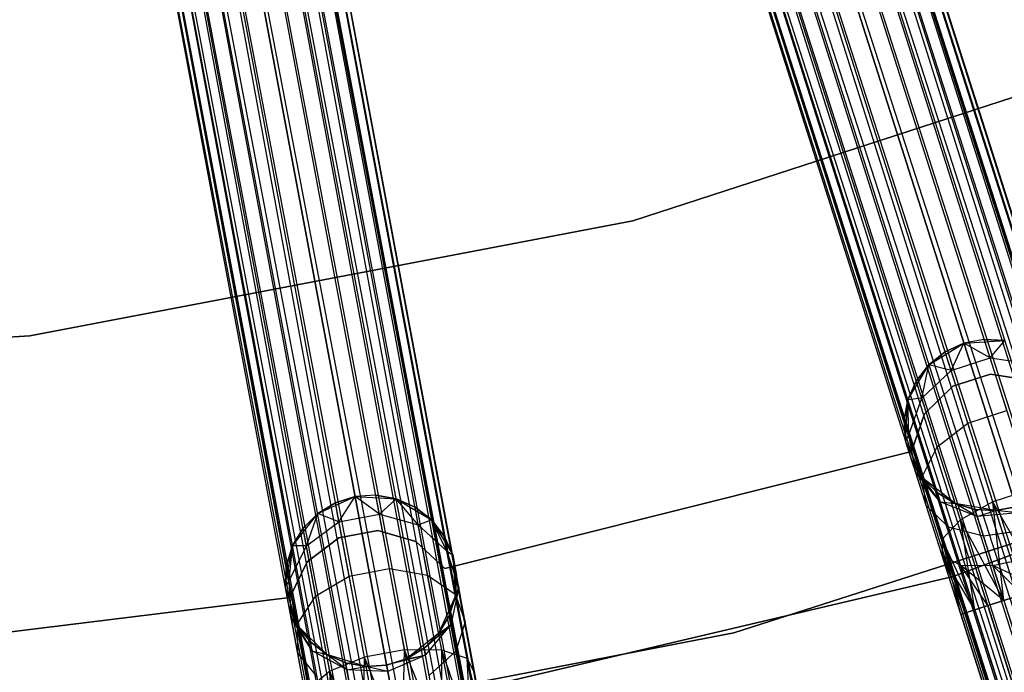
# Model space of a CAD drawing. Extents: x -189 to 189, y -189 to 189.
# Tile 186 of 256: x 7.03 to 18.51, y -60.54 to -52.93. Entities that reach past the tile are written whole.
import ezdxf

# ---------------------------------------------------------------- set-up
doc = ezdxf.new("R2010")
doc.units = 0
doc.header["$LTSCALE"] = 25.4
doc.layers.get('0').update_dxf_attribs({"linetype": 'CONTINUOUS'})

# ---------------------------------------------------------------- blocks, each defined once
blk = doc.blocks.new('NL2500012474_STL')
at = {"color": 0}
for p, q in [((243.04, -160.354, 178.249), (205.225, -40.958, 178.068)), ((243.04, -160.354, 178.249), (205.225, -40.958, 178.068)), ((243.299, -160.272, 177.855), (205.225, -40.958, 178.068)), ((243.299, -160.272, 177.855), (205.225, -40.958, 178.068)), ((205.225, -40.958, 176.932), (243.192, -160.306, 176.932)), ((205.225, -40.958, 176.932), (243.192, -160.306, 176.932)), ((205.225, -40.958, 176.932), (243.354, -160.254, 177.379)), ((205.225, -40.958, 176.932), (243.354, -160.254, 177.379)), ((243.299, -160.272, 177.855), (205.331, -40.924, 177.855)), ((243.299, -160.272, 177.855), (205.331, -40.924, 177.855)), ((205.331, -40.924, 177.145), (243.354, -160.254, 177.379)), ((205.331, -40.924, 177.145), (243.354, -160.254, 177.379)), ((243.354, -160.254, 177.379), (205.386, -40.906, 177.621)), ((243.354, -160.254, 177.379), (205.386, -40.906, 177.379)), ((243.299, -160.272, 177.855), (205.386, -40.906, 177.621)), ((243.299, -160.272, 177.855), (205.386, -40.906, 177.621)), ((243.354, -160.254, 177.379), (205.386, -40.906, 177.621)), ((243.354, -160.254, 177.379), (205.386, -40.906, 177.379)), ((242.636, -160.483, 178.471), (204.883, -41.067, 178.385)), ((242.636, -160.483, 178.471), (204.883, -41.067, 178.385)), ((242.851, -160.415, 176.615), (204.883, -41.067, 176.615)), ((204.883, -41.067, 176.615), (243.192, -160.306, 176.932)), ((204.883, -41.067, 176.615), (243.192, -160.306, 176.932)), ((242.851, -160.415, 176.615), (204.883, -41.067, 176.615)), ((242.636, -160.483, 178.471), (205.072, -41.006, 178.249)), ((242.636, -160.483, 178.471), (205.072, -41.006, 178.249)), ((243.04, -160.354, 178.249), (205.072, -41.006, 178.249)), ((243.04, -160.354, 178.249), (205.072, -41.006, 178.249)), ((205.072, -41.006, 176.751), (243.192, -160.306, 176.932)), ((205.072, -41.006, 176.751), (243.192, -160.306, 176.932)), ((242.636, -160.483, 178.471), (204.668, -41.135, 178.471)), ((242.636, -160.483, 178.471), (204.668, -41.135, 178.471)), ((204.668, -41.135, 176.529), (242.851, -160.415, 176.615)), ((204.668, -41.135, 176.529), (242.851, -160.415, 176.615)), ((241.776, -160.756, 178.249), (204.212, -41.28, 178.471)), ((241.776, -160.756, 178.249), (204.212, -41.28, 178.471)), ((242.18, -160.628, 178.471), (204.212, -41.28, 178.471)), ((242.18, -160.628, 178.471), (204.212, -41.28, 178.471)), ((204.212, -41.28, 176.529), (242.408, -160.555, 176.5)), ((204.212, -41.28, 176.529), (242.408, -160.555, 176.5)), ((242.408, -160.555, 178.5), (204.44, -41.207, 178.5)), ((242.408, -160.555, 178.5), (204.44, -41.207, 178.5)), ((204.44, -41.207, 176.5), (242.408, -160.555, 176.5)), ((204.44, -41.207, 176.5), (242.408, -160.555, 176.5)), ((204.44, -41.207, 176.5), (242.851, -160.415, 176.615)), ((204.44, -41.207, 176.5), (242.851, -160.415, 176.615)), ((241.965, -160.696, 176.615), (203.808, -41.408, 176.751)), ((241.965, -160.696, 176.615), (203.808, -41.408, 176.751)), ((241.517, -160.839, 177.855), (203.808, -41.408, 178.249)), ((241.517, -160.839, 177.855), (203.808, -41.408, 178.249)), ((241.776, -160.756, 178.249), (203.808, -41.408, 178.249)), ((241.776, -160.756, 178.249), (203.808, -41.408, 178.249)), ((241.965, -160.696, 176.615), (203.998, -41.348, 176.615)), ((203.998, -41.348, 176.615), (242.408, -160.555, 176.5)), ((241.965, -160.696, 176.615), (203.998, -41.348, 176.615)), ((241.776, -160.756, 178.249), (203.998, -41.348, 178.385)), ((241.776, -160.756, 178.249), (203.998, -41.348, 178.385)), ((203.998, -41.348, 176.615), (242.408, -160.555, 176.5)), ((241.462, -160.856, 177.379), (203.494, -41.508, 177.379)), ((241.462, -160.856, 177.379), (203.494, -41.508, 177.621)), ((241.623, -160.805, 176.932), (203.494, -41.508, 177.379)), ((241.623, -160.805, 176.932), (203.494, -41.508, 177.379)), ((241.462, -160.856, 177.379), (203.494, -41.508, 177.379)), ((241.462, -160.856, 177.379), (203.494, -41.508, 177.621)), ((241.623, -160.805, 176.932), (203.549, -41.491, 177.145)), ((241.623, -160.805, 176.932), (203.549, -41.491, 177.145)), ((241.462, -160.856, 177.379), (203.549, -41.491, 177.855)), ((241.462, -160.856, 177.379), (203.549, -41.491, 177.855)), ((241.517, -160.839, 177.855), (203.549, -41.491, 177.855)), ((241.517, -160.839, 177.855), (203.549, -41.491, 177.855)), ((241.965, -160.696, 176.615), (203.656, -41.457, 176.932)), ((241.965, -160.696, 176.615), (203.656, -41.457, 176.932)), ((241.623, -160.805, 176.932), (203.656, -41.457, 176.932)), ((241.623, -160.805, 176.932), (203.656, -41.457, 176.932)), ((241.517, -160.839, 177.855), (203.656, -41.457, 178.068)), ((241.517, -160.839, 177.855), (203.656, -41.457, 178.068)), ((223.21, -165.445, 177.855), (200.197, -42.336, 177.855)), ((223.21, -165.445, 177.855), (200.197, -42.336, 177.855)), ((200.197, -42.336, 177.145), (223.267, -165.435, 177.379)), ((200.197, -42.336, 177.145), (223.267, -165.435, 177.379)), ((223.267, -165.435, 177.379), (200.254, -42.325, 177.621)), ((223.267, -165.435, 177.379), (200.254, -42.325, 177.379)), ((223.21, -165.445, 177.855), (200.254, -42.325, 177.621)), ((223.21, -165.445, 177.855), (200.254, -42.325, 177.621)), ((223.267, -165.435, 177.379), (200.254, -42.325, 177.621)), ((223.267, -165.435, 177.379), (200.254, -42.325, 177.379)), ((222.526, -165.573, 178.471), (199.513, -42.464, 178.471)), ((222.526, -165.573, 178.471), (199.513, -42.464, 178.471)), ((199.513, -42.464, 176.529), (222.748, -165.532, 176.615)), ((199.513, -42.464, 176.529), (222.748, -165.532, 176.615)), ((222.526, -165.573, 178.471), (199.735, -42.422, 178.385)), ((222.526, -165.573, 178.471), (199.735, -42.422, 178.385)), ((222.748, -165.532, 176.615), (199.735, -42.422, 176.615)), ((199.735, -42.422, 176.615), (223.1, -165.466, 176.932)), ((199.735, -42.422, 176.615), (223.1, -165.466, 176.932)), ((222.748, -165.532, 176.615), (199.735, -42.422, 176.615)), ((222.526, -165.573, 178.471), (199.93, -42.386, 178.249)), ((222.526, -165.573, 178.471), (199.93, -42.386, 178.249)), ((222.943, -165.495, 178.249), (199.93, -42.386, 178.249)), ((222.943, -165.495, 178.249), (199.93, -42.386, 178.249)), ((199.93, -42.386, 176.751), (223.1, -165.466, 176.932)), ((199.93, -42.386, 176.751), (223.1, -165.466, 176.932)), ((222.943, -165.495, 178.249), (200.087, -42.357, 178.068)), ((222.943, -165.495, 178.249), (200.087, -42.357, 178.068)), ((223.21, -165.445, 177.855), (200.087, -42.357, 178.068)), ((223.21, -165.445, 177.855), (200.087, -42.357, 178.068)), ((200.087, -42.357, 176.932), (223.1, -165.466, 176.932)), ((200.087, -42.357, 176.932), (223.1, -165.466, 176.932)), ((200.087, -42.357, 176.932), (223.267, -165.435, 177.379)), ((200.087, -42.357, 176.932), (223.267, -165.435, 177.379)), ((221.639, -165.739, 178.249), (199.043, -42.552, 178.471)), ((221.639, -165.739, 178.249), (199.043, -42.552, 178.471)), ((222.056, -165.661, 178.471), (199.043, -42.552, 178.471)), ((222.056, -165.661, 178.471), (199.043, -42.552, 178.471)), ((199.043, -42.552, 176.529), (222.291, -165.617, 176.5)), ((199.043, -42.552, 176.529), (222.291, -165.617, 176.5)), ((222.291, -165.617, 178.5), (199.278, -42.508, 178.5)), ((222.291, -165.617, 178.5), (199.278, -42.508, 178.5)), ((199.278, -42.508, 176.5), (222.291, -165.617, 176.5)), ((199.278, -42.508, 176.5), (222.291, -165.617, 176.5)), ((199.278, -42.508, 176.5), (222.748, -165.532, 176.615)), ((199.278, -42.508, 176.5), (222.748, -165.532, 176.615)), ((221.315, -165.799, 177.379), (198.302, -42.69, 177.379)), ((221.315, -165.799, 177.379), (198.302, -42.69, 177.621)), ((221.482, -165.768, 176.932), (198.302, -42.69, 177.379)), ((221.482, -165.768, 176.932), (198.302, -42.69, 177.379)), ((221.315, -165.799, 177.379), (198.302, -42.69, 177.379)), ((221.315, -165.799, 177.379), (198.302, -42.69, 177.621)), ((221.482, -165.768, 176.932), (198.359, -42.68, 177.145)), ((221.482, -165.768, 176.932), (198.359, -42.68, 177.145)), ((221.315, -165.799, 177.379), (198.359, -42.68, 177.855)), ((221.315, -165.799, 177.379), (198.359, -42.68, 177.855)), ((221.372, -165.789, 177.855), (198.359, -42.68, 177.855)), ((221.372, -165.789, 177.855), (198.359, -42.68, 177.855)), ((221.834, -165.702, 176.615), (198.469, -42.659, 176.932)), ((221.834, -165.702, 176.615), (198.469, -42.659, 176.932)), ((221.482, -165.768, 176.932), (198.469, -42.659, 176.932)), ((221.482, -165.768, 176.932), (198.469, -42.659, 176.932)), ((221.372, -165.789, 177.855), (198.469, -42.659, 178.068)), ((221.372, -165.789, 177.855), (198.469, -42.659, 178.068)), ((221.834, -165.702, 176.615), (198.626, -42.63, 176.751)), ((221.834, -165.702, 176.615), (198.626, -42.63, 176.751)), ((221.372, -165.789, 177.855), (198.626, -42.63, 178.249)), ((221.372, -165.789, 177.855), (198.626, -42.63, 178.249)), ((221.639, -165.739, 178.249), (198.626, -42.63, 178.249)), ((221.639, -165.739, 178.249), (198.626, -42.63, 178.249)), ((221.834, -165.702, 176.615), (198.821, -42.593, 176.615)), ((198.821, -42.593, 176.615), (222.291, -165.617, 176.5)), ((221.834, -165.702, 176.615), (198.821, -42.593, 176.615)), ((221.639, -165.739, 178.249), (198.821, -42.593, 178.385)), ((221.639, -165.739, 178.249), (198.821, -42.593, 178.385)), ((198.821, -42.593, 176.615), (222.291, -165.617, 176.5)), ((205.492, -55.215, 20), (212.3, -53.003, 20)), ((212.3, -53.003, 22), (205.492, -55.215, 22)), ((212.3, -53.003, 22), (205.492, -55.215, 22)), ((205.492, -55.215, 20), (212.3, -53.003, 20)), ((198.461, -56.557, 20), (205.492, -55.215, 20)), ((205.492, -55.215, 22), (198.461, -56.557, 22)), ((205.492, -55.215, 22), (198.461, -56.557, 22)), ((198.461, -56.557, 20), (205.492, -55.215, 20)), ((205.492, -55.215, 22), (205.492, -55.215, 20)), ((205.492, -55.215, 22), (205.492, -55.215, 20)), ((191.317, -57.006, 20), (198.461, -56.557, 20)), ((198.461, -56.557, 22), (191.317, -57.006, 22)), ((198.461, -56.557, 22), (191.317, -57.006, 22)), ((191.317, -57.006, 20), (198.461, -56.557, 20)), ((198.461, -56.557, 22), (198.461, -56.557, 20)), ((198.461, -56.557, 22), (198.461, -56.557, 20)), ((208.943, -56.895, 20), (209.351, -56.645, 20)), ((208.943, -56.895, 20), (209.351, -56.645, 20)), ((209.351, -56.645, 25.5), (209.132, -56.745, 25.5)), ((209.132, -56.745, 25.5), (209.351, -56.645, 20)), ((209.351, -56.645, 25.5), (209.132, -56.745, 25.5)), ((209.132, -56.745, 25.5), (209.351, -56.645, 20)), ((209.201, -56.961, 26.637), (209.351, -56.645, 25.5)), ((209.201, -56.961, 26.637), (209.351, -56.645, 25.5)), ((209.588, -56.6, 25.5), (209.351, -56.645, 25.5)), ((209.588, -56.6, 25.5), (209.351, -56.645, 25.5)), ((209.588, -56.6, 25.5), (209.351, -56.645, 20)), ((209.588, -56.6, 25.5), (209.351, -56.645, 20)), ((209.351, -56.645, 20), (209.829, -56.613, 20)), ((209.351, -56.645, 20), (209.829, -56.613, 20)), ((209.657, -56.816, 26.637), (209.351, -56.645, 25.5)), ((209.657, -56.816, 26.637), (209.351, -56.645, 25.5)), ((209.351, -56.645, 25.5), (209.351, -56.645, 20)), ((209.351, -56.645, 25.5), (209.351, -56.645, 20)), ((209.657, -56.816, 26.637), (209.588, -56.6, 25.5)), ((209.657, -56.816, 26.637), (209.588, -56.6, 25.5)), ((209.829, -56.613, 25.5), (209.588, -56.6, 25.5)), ((209.588, -56.6, 25.5), (209.829, -56.613, 20)), ((209.588, -56.6, 25.5), (209.829, -56.613, 20)), ((209.829, -56.613, 25.5), (209.588, -56.6, 25.5)), ((209.657, -56.816, 26.637), (209.829, -56.613, 25.5)), ((209.657, -56.816, 26.637), (209.829, -56.613, 25.5)), ((209.132, -56.745, 25.5), (208.943, -56.895, 25.5)), ((208.943, -56.895, 20), (209.132, -56.745, 25.5)), ((209.132, -56.745, 25.5), (208.943, -56.895, 25.5)), ((208.943, -56.895, 20), (209.132, -56.745, 25.5)), ((209.201, -56.961, 26.637), (209.132, -56.745, 25.5)), ((209.201, -56.961, 26.637), (209.132, -56.745, 25.5)), ((216.382, -56.714, 26.5), (209.224, -59.364, 26.5)), ((209.224, -59.364, 17), (216.382, -56.714, 17)), ((209.224, -59.364, 17), (216.382, -56.714, 17)), ((216.382, -56.714, 26.5), (209.224, -59.364, 26.5)), ((208.698, -57.306, 20), (208.943, -56.895, 20)), ((208.698, -57.306, 20), (208.943, -56.895, 20)), ((208.943, -56.895, 25.5), (208.796, -57.086, 25.5)), ((208.796, -57.086, 25.5), (208.943, -56.895, 20)), ((208.796, -57.086, 25.5), (208.943, -56.895, 20)), ((208.943, -56.895, 25.5), (208.796, -57.086, 25.5)), ((208.859, -57.285, 26.552), (208.943, -56.895, 25.5)), ((208.859, -57.285, 26.552), (208.943, -56.895, 25.5)), ((209.201, -56.961, 26.637), (208.943, -56.895, 25.5)), ((209.201, -56.961, 26.637), (208.943, -56.895, 25.5)), ((208.943, -56.895, 25.5), (208.943, -56.895, 20)), ((208.943, -56.895, 25.5), (208.943, -56.895, 20)), ((209.201, -56.961, 26.637), (209.657, -56.816, 26.637)), ((209.201, -56.961, 26.637), (209.657, -56.816, 26.637)), ((209.657, -56.816, 26.637), (210.123, -56.883, 26.552)), ((209.852, -57.429, 27.601), (209.657, -56.816, 26.637)), ((209.852, -57.429, 27.601), (209.657, -56.816, 26.637)), ((209.657, -56.816, 26.637), (210.123, -56.883, 26.552)), ((208.859, -57.285, 26.552), (209.201, -56.961, 26.637)), ((208.859, -57.285, 26.552), (209.201, -56.961, 26.637)), ((209.396, -57.575, 27.601), (209.201, -56.961, 26.637)), ((209.396, -57.575, 27.601), (209.201, -56.961, 26.637)), ((209.663, -57.004, 22), (209.221, -57.144, 22)), ((209.221, -57.144, 20), (209.663, -57.004, 20)), ((209.221, -57.144, 20), (209.663, -57.004, 20)), ((209.663, -57.004, 22), (209.221, -57.144, 22)), ((210.121, -57.078, 22), (209.663, -57.004, 22)), ((209.663, -57.004, 22), (209.663, -57.004, 20)), ((209.663, -57.004, 20), (210.121, -57.078, 20)), ((209.663, -57.004, 22), (209.663, -57.004, 20)), ((209.663, -57.004, 20), (210.121, -57.078, 20)), ((210.121, -57.078, 22), (209.663, -57.004, 22)), ((208.796, -57.086, 25.5), (208.698, -57.306, 25.5)), ((208.698, -57.306, 20), (208.796, -57.086, 25.5)), ((208.796, -57.086, 25.5), (208.698, -57.306, 25.5)), ((208.698, -57.306, 20), (208.796, -57.086, 25.5)), ((208.859, -57.285, 26.552), (208.796, -57.086, 25.5)), ((208.859, -57.285, 26.552), (208.796, -57.086, 25.5)), ((209.221, -57.144, 22), (208.89, -57.469, 22)), ((208.89, -57.469, 20), (209.221, -57.144, 20)), ((208.89, -57.469, 20), (209.221, -57.144, 20)), ((209.221, -57.144, 22), (208.89, -57.469, 22)), ((209.221, -57.144, 22), (209.221, -57.144, 20)), ((209.221, -57.144, 22), (209.221, -57.144, 20)), ((208.698, -57.306, 25.5), (208.656, -57.544, 25.5)), ((208.656, -57.544, 25.5), (208.698, -57.306, 20)), ((208.656, -57.544, 25.5), (208.698, -57.306, 20)), ((208.698, -57.306, 25.5), (208.656, -57.544, 25.5)), ((208.672, -57.784, 20), (208.698, -57.306, 20)), ((208.672, -57.784, 20), (208.698, -57.306, 20)), ((208.859, -57.285, 26.552), (208.698, -57.306, 25.5)), ((208.859, -57.285, 26.552), (208.698, -57.306, 25.5)), ((208.71, -57.714, 26.401), (208.698, -57.306, 25.5)), ((208.71, -57.714, 26.401), (208.698, -57.306, 25.5)), ((208.698, -57.306, 25.5), (208.698, -57.306, 20)), ((208.698, -57.306, 25.5), (208.698, -57.306, 20)), ((208.71, -57.714, 26.401), (208.859, -57.285, 26.552)), ((208.71, -57.714, 26.401), (208.859, -57.285, 26.552)), ((209.04, -57.853, 27.443), (208.859, -57.285, 26.552)), ((209.04, -57.853, 27.443), (208.859, -57.285, 26.552)), ((208.89, -57.469, 22), (208.741, -57.908, 22)), ((208.741, -57.908, 20), (208.89, -57.469, 20)), ((208.741, -57.908, 20), (208.89, -57.469, 20)), ((208.89, -57.469, 22), (208.741, -57.908, 22)), ((208.89, -57.469, 22), (208.89, -57.469, 20)), ((208.89, -57.469, 22), (208.89, -57.469, 20)), ((209.396, -57.575, 27.601), (209.852, -57.429, 27.601)), ((209.396, -57.575, 27.601), (209.852, -57.429, 27.601)), ((208.71, -57.714, 26.401), (208.656, -57.544, 25.5)), ((208.656, -57.544, 25.5), (208.672, -57.784, 25.5)), ((208.71, -57.714, 26.401), (208.656, -57.544, 25.5)), ((208.672, -57.784, 20), (208.656, -57.544, 25.5)), ((208.656, -57.544, 25.5), (208.672, -57.784, 25.5)), ((208.672, -57.784, 20), (208.656, -57.544, 25.5)), ((209.04, -57.853, 27.443), (209.396, -57.575, 27.601)), ((209.04, -57.853, 27.443), (209.396, -57.575, 27.601)), ((209.688, -58.493, 28.245), (209.396, -57.575, 27.601)), ((209.688, -58.493, 28.245), (209.396, -57.575, 27.601)), ((208.71, -57.714, 26.401), (208.672, -57.784, 25.5)), ((208.71, -57.714, 26.401), (208.672, -57.784, 25.5)), ((208.789, -58.15, 26.219), (208.71, -57.714, 26.401)), ((208.865, -58.201, 27.165), (208.71, -57.714, 26.401)), ((208.789, -58.15, 26.219), (208.71, -57.714, 26.401)), ((208.865, -58.201, 27.165), (208.71, -57.714, 26.401)), ((213.793, -57.735, 20), (206.67, -60.023, 20)), ((206.67, -60.023, 19), (213.793, -57.735, 19)), ((213.793, -57.735, 20), (206.67, -60.023, 20)), ((206.67, -60.023, 19), (213.793, -57.735, 19)), ((208.871, -58.219, 20), (208.672, -57.784, 20)), ((208.789, -58.15, 26.219), (208.672, -57.784, 25.5)), ((208.672, -57.784, 25.5), (208.672, -57.784, 20)), ((208.745, -58.014, 25.5), (208.672, -57.784, 20)), ((208.789, -58.15, 26.219), (208.672, -57.784, 25.5)), ((208.745, -58.014, 25.5), (208.672, -57.784, 20)), ((208.871, -58.219, 20), (208.672, -57.784, 20)), ((208.672, -57.784, 25.5), (208.672, -57.784, 20)), ((208.741, -57.908, 22), (203.302, -59.273, 22)), ((203.302, -59.273, 20), (208.741, -57.908, 20)), ((203.302, -59.273, 20), (208.741, -57.908, 20)), ((208.741, -57.908, 22), (203.302, -59.273, 22)), ((208.741, -57.908, 22), (208.741, -57.908, 20)), ((208.741, -57.908, 22), (208.741, -57.908, 20)), ((208.865, -58.201, 27.165), (209.04, -57.853, 27.443)), ((208.865, -58.201, 27.165), (209.04, -57.853, 27.443)), ((209.31, -58.703, 28.039), (209.04, -57.853, 27.443)), ((209.31, -58.703, 28.039), (209.04, -57.853, 27.443)), ((208.789, -58.15, 26.219), (208.745, -58.014, 25.5)), ((208.745, -58.014, 25.5), (208.871, -58.219, 25.5)), ((208.789, -58.15, 26.219), (208.745, -58.014, 25.5)), ((208.871, -58.219, 20), (208.745, -58.014, 25.5)), ((208.745, -58.014, 25.5), (208.871, -58.219, 25.5)), ((208.871, -58.219, 20), (208.745, -58.014, 25.5)), ((209.076, -58.493, 26.048), (208.789, -58.15, 26.219)), ((208.789, -58.15, 26.219), (208.871, -58.219, 25.5)), ((208.789, -58.15, 26.219), (208.871, -58.219, 25.5)), ((208.912, -58.538, 26.829), (208.789, -58.15, 26.219)), ((209.076, -58.493, 26.048), (208.789, -58.15, 26.219)), ((208.912, -58.538, 26.829), (208.789, -58.15, 26.219)), ((208.912, -58.538, 26.829), (208.865, -58.201, 27.165)), ((209.097, -58.929, 27.675), (208.865, -58.201, 27.165)), ((208.912, -58.538, 26.829), (208.865, -58.201, 27.165)), ((209.097, -58.929, 27.675), (208.865, -58.201, 27.165)), ((209.25, -58.512, 20), (208.871, -58.219, 20)), ((209.076, -58.493, 26.048), (208.871, -58.219, 25.5)), ((208.871, -58.219, 25.5), (209.043, -58.389, 25.5)), ((209.076, -58.493, 26.048), (208.871, -58.219, 25.5)), ((209.043, -58.389, 25.5), (208.871, -58.219, 20)), ((209.25, -58.512, 20), (208.871, -58.219, 20)), ((209.043, -58.389, 25.5), (208.871, -58.219, 20)), ((208.871, -58.219, 25.5), (209.043, -58.389, 25.5)), ((208.871, -58.219, 25.5), (208.871, -58.219, 20)), ((208.871, -58.219, 25.5), (208.871, -58.219, 20)), ((202.495, -58.417, 25.5), (202.255, -58.432, 25.5)), ((202.495, -58.417, 25.5), (202.255, -58.432, 25.5)), ((202.495, -58.417, 25.5), (202.255, -58.432, 20)), ((202.495, -58.417, 25.5), (202.255, -58.432, 20)), ((202.537, -58.639, 26.637), (202.495, -58.417, 25.5)), ((202.537, -58.639, 26.637), (202.495, -58.417, 25.5)), ((202.732, -58.459, 25.5), (202.495, -58.417, 25.5)), ((202.495, -58.417, 25.5), (202.732, -58.459, 20)), ((202.495, -58.417, 25.5), (202.732, -58.459, 20)), ((202.732, -58.459, 25.5), (202.495, -58.417, 25.5)), ((209.076, -58.493, 26.048), (209.043, -58.389, 25.5)), ((209.043, -58.389, 25.5), (209.25, -58.512, 25.5)), ((209.076, -58.493, 26.048), (209.043, -58.389, 25.5)), ((209.25, -58.512, 20), (209.043, -58.389, 25.5)), ((209.043, -58.389, 25.5), (209.25, -58.512, 25.5)), ((209.25, -58.512, 20), (209.043, -58.389, 25.5)), ((210.144, -58.348, 28.245), (209.688, -58.493, 28.245)), ((210.144, -58.348, 28.245), (209.688, -58.493, 28.245)), ((201.819, -58.63, 20), (202.255, -58.432, 20)), ((201.819, -58.63, 20), (202.255, -58.432, 20)), ((202.025, -58.505, 25.5), (201.819, -58.63, 25.5)), ((201.819, -58.63, 20), (202.025, -58.505, 25.5)), ((202.025, -58.505, 25.5), (201.819, -58.63, 25.5)), ((201.819, -58.63, 20), (202.025, -58.505, 25.5)), ((202.255, -58.432, 25.5), (202.025, -58.505, 25.5)), ((202.025, -58.505, 25.5), (202.255, -58.432, 20)), ((202.255, -58.432, 25.5), (202.025, -58.505, 25.5)), ((202.025, -58.505, 25.5), (202.255, -58.432, 20)), ((202.066, -58.727, 26.637), (202.025, -58.505, 25.5)), ((202.066, -58.727, 26.637), (202.025, -58.505, 25.5)), ((202.066, -58.727, 26.637), (202.255, -58.432, 25.5)), ((202.066, -58.727, 26.637), (202.255, -58.432, 25.5)), ((202.255, -58.432, 20), (202.732, -58.459, 20)), ((202.537, -58.639, 26.637), (202.255, -58.432, 25.5)), ((202.537, -58.639, 26.637), (202.255, -58.432, 25.5)), ((202.255, -58.432, 25.5), (202.255, -58.432, 20)), ((202.255, -58.432, 25.5), (202.255, -58.432, 20)), ((202.255, -58.432, 20), (202.732, -58.459, 20)), ((202.537, -58.639, 26.637), (202.732, -58.459, 25.5)), ((202.537, -58.639, 26.637), (202.732, -58.459, 25.5)), ((202.732, -58.459, 20), (203.143, -58.705, 20)), ((202.991, -58.763, 26.552), (202.732, -58.459, 25.5)), ((202.991, -58.763, 26.552), (202.732, -58.459, 25.5)), ((202.953, -58.557, 25.5), (202.732, -58.459, 25.5)), ((202.732, -58.459, 20), (202.953, -58.557, 25.5)), ((202.732, -58.459, 20), (203.143, -58.705, 20)), ((202.732, -58.459, 25.5), (202.732, -58.459, 20)), ((202.732, -58.459, 25.5), (202.732, -58.459, 20)), ((202.953, -58.557, 25.5), (202.732, -58.459, 25.5)), ((202.732, -58.459, 20), (202.953, -58.557, 25.5)), ((209.506, -58.664, 25.927), (209.076, -58.493, 26.048)), ((209.076, -58.493, 26.048), (209.25, -58.512, 25.5)), ((209.076, -58.493, 26.048), (209.25, -58.512, 25.5)), ((209.17, -58.788, 26.513), (209.076, -58.493, 26.048)), ((209.506, -58.664, 25.927), (209.076, -58.493, 26.048)), ((209.17, -58.788, 26.513), (209.076, -58.493, 26.048)), ((209.721, -58.596, 20), (209.25, -58.512, 20)), ((209.506, -58.664, 25.927), (209.25, -58.512, 25.5)), ((209.25, -58.512, 25.5), (209.48, -58.583, 25.5)), ((209.506, -58.664, 25.927), (209.25, -58.512, 25.5)), ((209.48, -58.583, 25.5), (209.25, -58.512, 20)), ((209.721, -58.596, 20), (209.25, -58.512, 20)), ((209.48, -58.583, 25.5), (209.25, -58.512, 20)), ((209.25, -58.512, 25.5), (209.48, -58.583, 25.5)), ((209.25, -58.512, 25.5), (209.25, -58.512, 20)), ((209.25, -58.512, 25.5), (209.25, -58.512, 20)), ((209.688, -58.493, 28.245), (209.31, -58.703, 28.039)), ((209.688, -58.493, 28.245), (209.31, -58.703, 28.039)), ((209.818, -59.645, 28.385), (209.688, -58.493, 28.245)), ((210.033, -59.576, 28.471), (209.688, -58.493, 28.245)), ((209.818, -59.645, 28.385), (209.688, -58.493, 28.245)), ((210.033, -59.576, 28.471), (209.688, -58.493, 28.245)), ((210.261, -59.504, 28.5), (209.688, -58.493, 28.245)), ((210.261, -59.504, 28.5), (209.688, -58.493, 28.245)), ((201.525, -59.008, 20), (201.819, -58.63, 20)), ((201.525, -59.008, 20), (201.819, -58.63, 20)), ((201.819, -58.63, 25.5), (201.649, -58.801, 25.5)), ((201.649, -58.801, 25.5), (201.819, -58.63, 20)), ((201.649, -58.801, 25.5), (201.819, -58.63, 20)), ((201.819, -58.63, 25.5), (201.649, -58.801, 25.5)), ((201.687, -59.007, 26.552), (201.819, -58.63, 25.5)), ((201.687, -59.007, 26.552), (201.819, -58.63, 25.5)), ((202.066, -58.727, 26.637), (201.819, -58.63, 25.5)), ((202.066, -58.727, 26.637), (201.819, -58.63, 25.5)), ((201.819, -58.63, 25.5), (201.819, -58.63, 20)), ((201.819, -58.63, 25.5), (201.819, -58.63, 20)), ((202.066, -58.727, 26.637), (202.537, -58.639, 26.637)), ((202.066, -58.727, 26.637), (202.537, -58.639, 26.637)), ((202.537, -58.639, 26.637), (202.991, -58.763, 26.552)), ((202.655, -59.272, 27.601), (202.537, -58.639, 26.637)), ((202.655, -59.272, 27.601), (202.537, -58.639, 26.637)), ((202.537, -58.639, 26.637), (202.991, -58.763, 26.552)), ((202.991, -58.763, 26.552), (202.953, -58.557, 25.5)), ((202.991, -58.763, 26.552), (202.953, -58.557, 25.5)), ((203.143, -58.705, 25.5), (202.953, -58.557, 25.5)), ((202.953, -58.557, 25.5), (203.143, -58.705, 20)), ((202.953, -58.557, 25.5), (203.143, -58.705, 20)), ((203.143, -58.705, 25.5), (202.953, -58.557, 25.5)), ((209.17, -58.788, 26.513), (208.912, -58.538, 26.829)), ((209.097, -59.119, 27.236), (208.912, -58.538, 26.829)), ((209.17, -58.788, 26.513), (208.912, -58.538, 26.829)), ((209.097, -59.119, 27.236), (208.912, -58.538, 26.829)), ((209.506, -58.664, 25.927), (209.48, -58.583, 25.5)), ((209.48, -58.583, 25.5), (209.721, -58.596, 25.5)), ((209.506, -58.664, 25.927), (209.48, -58.583, 25.5)), ((209.721, -58.596, 20), (209.48, -58.583, 25.5)), ((209.48, -58.583, 25.5), (209.721, -58.596, 25.5)), ((209.721, -58.596, 20), (209.48, -58.583, 25.5)), ((209.506, -58.664, 25.927), (209.721, -58.596, 25.5)), ((209.506, -58.664, 25.927), (209.721, -58.596, 25.5)), ((209.981, -58.623, 25.883), (209.506, -58.664, 25.927)), ((209.981, -58.623, 25.883), (209.506, -58.664, 25.927)), ((209.958, -58.551, 20), (209.721, -58.596, 20)), ((209.721, -58.596, 25.5), (209.958, -58.551, 25.5)), ((209.721, -58.596, 25.5), (209.958, -58.551, 25.5)), ((209.958, -58.551, 20), (209.721, -58.596, 20)), ((209.981, -58.623, 25.883), (209.721, -58.596, 25.5)), ((209.981, -58.623, 25.883), (209.721, -58.596, 25.5)), ((209.721, -58.596, 25.5), (209.721, -58.596, 20)), ((209.721, -58.596, 25.5), (209.721, -58.596, 20)), ((201.687, -59.007, 26.552), (202.066, -58.727, 26.637)), ((201.687, -59.007, 26.552), (202.066, -58.727, 26.637)), ((202.184, -59.36, 27.601), (202.066, -58.727, 26.637)), ((202.184, -59.36, 27.601), (202.066, -58.727, 26.637)), ((202.991, -58.763, 26.552), (203.143, -58.705, 25.5)), ((202.991, -58.763, 26.552), (203.143, -58.705, 25.5)), ((202.991, -58.763, 26.552), (203.325, -59.071, 26.401)), ((203.1, -59.349, 27.443), (202.991, -58.763, 26.552)), ((203.1, -59.349, 27.443), (202.991, -58.763, 26.552)), ((202.991, -58.763, 26.552), (203.325, -59.071, 26.401)), ((203.143, -58.705, 20), (203.392, -59.114, 20)), ((203.325, -59.071, 26.401), (203.143, -58.705, 25.5)), ((203.325, -59.071, 26.401), (203.143, -58.705, 25.5)), ((203.292, -58.895, 25.5), (203.143, -58.705, 25.5)), ((203.143, -58.705, 20), (203.292, -58.895, 25.5)), ((203.143, -58.705, 20), (203.392, -59.114, 20)), ((203.143, -58.705, 25.5), (203.143, -58.705, 20)), ((203.143, -58.705, 25.5), (203.143, -58.705, 20)), ((203.292, -58.895, 25.5), (203.143, -58.705, 25.5)), ((203.143, -58.705, 20), (203.292, -58.895, 25.5)), ((209.31, -58.703, 28.039), (209.097, -58.929, 27.675)), ((209.31, -58.703, 28.039), (209.097, -58.929, 27.675)), ((209.477, -59.753, 28.068), (209.31, -58.703, 28.039)), ((209.629, -59.705, 28.249), (209.31, -58.703, 28.039)), ((209.477, -59.753, 28.068), (209.31, -58.703, 28.039)), ((209.629, -59.705, 28.249), (209.31, -58.703, 28.039)), ((209.818, -59.645, 28.385), (209.31, -58.703, 28.039)), ((209.818, -59.645, 28.385), (209.31, -58.703, 28.039)), ((209.579, -58.894, 26.288), (209.506, -58.664, 25.927)), ((209.579, -58.894, 26.288), (209.506, -58.664, 25.927)), ((201.649, -58.801, 25.5), (201.525, -59.008, 25.5)), ((201.525, -59.008, 20), (201.649, -58.801, 25.5)), ((201.649, -58.801, 25.5), (201.525, -59.008, 25.5)), ((201.525, -59.008, 20), (201.649, -58.801, 25.5)), ((201.687, -59.007, 26.552), (201.649, -58.801, 25.5)), ((201.687, -59.007, 26.552), (201.649, -58.801, 25.5)), ((202.519, -58.828, 22), (202.064, -58.913, 22)), ((202.064, -58.913, 20), (202.519, -58.828, 20)), ((202.064, -58.913, 20), (202.519, -58.828, 20)), ((202.519, -58.828, 22), (202.064, -58.913, 22)), ((202.963, -58.957, 22), (202.519, -58.828, 22)), ((202.519, -58.828, 22), (202.519, -58.828, 20)), ((202.519, -58.828, 20), (202.963, -58.957, 20)), ((202.519, -58.828, 22), (202.519, -58.828, 20)), ((202.519, -58.828, 20), (202.963, -58.957, 20)), ((202.963, -58.957, 22), (202.519, -58.828, 22)), ((209.579, -58.894, 26.288), (209.17, -58.788, 26.513)), ((209.311, -59.231, 26.823), (209.17, -58.788, 26.513)), ((209.579, -58.894, 26.288), (209.17, -58.788, 26.513)), ((209.311, -59.231, 26.823), (209.17, -58.788, 26.513)), ((210.047, -58.83, 26.207), (209.579, -58.894, 26.288)), ((210.047, -58.83, 26.207), (209.579, -58.894, 26.288)), ((202.064, -58.913, 22), (201.696, -59.194, 22)), ((201.696, -59.194, 20), (202.064, -58.913, 20)), ((201.696, -59.194, 20), (202.064, -58.913, 20)), ((202.064, -58.913, 22), (201.696, -59.194, 22)), ((202.064, -58.913, 22), (202.064, -58.913, 20)), ((202.064, -58.913, 22), (202.064, -58.913, 20)), ((203.302, -59.273, 22), (202.963, -58.957, 22)), ((202.963, -58.957, 22), (202.963, -58.957, 20)), ((202.963, -58.957, 20), (203.302, -59.273, 20)), ((202.963, -58.957, 22), (202.963, -58.957, 20)), ((202.963, -58.957, 20), (203.302, -59.273, 20)), ((203.302, -59.273, 22), (202.963, -58.957, 22)), ((203.325, -59.071, 26.401), (203.292, -58.895, 25.5)), ((203.325, -59.071, 26.401), (203.292, -58.895, 25.5)), ((203.392, -59.114, 25.5), (203.292, -58.895, 25.5)), ((203.292, -58.895, 25.5), (203.392, -59.114, 20)), ((203.292, -58.895, 25.5), (203.392, -59.114, 20)), ((203.392, -59.114, 25.5), (203.292, -58.895, 25.5)), ((209.315, -59.805, 27.621), (209.097, -58.929, 27.675)), ((209.097, -58.929, 27.675), (209.097, -59.119, 27.236)), ((209.37, -59.787, 27.855), (209.097, -58.929, 27.675)), ((209.315, -59.805, 27.621), (209.097, -58.929, 27.675)), ((209.37, -59.787, 27.855), (209.097, -58.929, 27.675)), ((209.477, -59.753, 28.068), (209.097, -58.929, 27.675)), ((209.477, -59.753, 28.068), (209.097, -58.929, 27.675)), ((209.097, -58.929, 27.675), (209.097, -59.119, 27.236)), ((209.689, -59.238, 26.53), (209.579, -58.894, 26.288)), ((209.689, -59.238, 26.53), (209.579, -58.894, 26.288)), ((201.44, -59.479, 20), (201.525, -59.008, 20)), ((201.44, -59.479, 20), (201.525, -59.008, 20)), ((201.525, -59.008, 25.5), (201.454, -59.238, 25.5)), ((201.454, -59.238, 25.5), (201.525, -59.008, 20)), ((201.454, -59.238, 25.5), (201.525, -59.008, 20)), ((201.525, -59.008, 25.5), (201.454, -59.238, 25.5)), ((201.487, -59.414, 26.401), (201.687, -59.007, 26.552)), ((201.487, -59.414, 26.401), (201.687, -59.007, 26.552)), ((201.487, -59.414, 26.401), (201.525, -59.008, 25.5)), ((201.487, -59.414, 26.401), (201.525, -59.008, 25.5)), ((201.687, -59.007, 26.552), (201.525, -59.008, 25.5)), ((201.687, -59.007, 26.552), (201.525, -59.008, 25.5)), ((201.525, -59.008, 25.5), (201.525, -59.008, 20)), ((201.525, -59.008, 25.5), (201.525, -59.008, 20)), ((201.797, -59.592, 27.443), (201.687, -59.007, 26.552)), ((201.797, -59.592, 27.443), (201.687, -59.007, 26.552)), ((203.325, -59.071, 26.401), (203.392, -59.114, 25.5)), ((203.325, -59.071, 26.401), (203.392, -59.114, 25.5)), ((203.325, -59.071, 26.401), (203.462, -59.492, 26.219)), ((203.419, -59.572, 27.165), (203.325, -59.071, 26.401)), ((203.419, -59.572, 27.165), (203.325, -59.071, 26.401)), ((203.325, -59.071, 26.401), (203.462, -59.492, 26.219)), ((201.696, -59.194, 22), (201.493, -59.61, 22)), ((201.493, -59.61, 20), (201.696, -59.194, 20)), ((201.493, -59.61, 20), (201.696, -59.194, 20)), ((201.696, -59.194, 22), (201.493, -59.61, 22)), ((201.696, -59.194, 22), (201.696, -59.194, 20)), ((201.696, -59.194, 22), (201.696, -59.194, 20)), ((203.392, -59.114, 20), (203.423, -59.592, 20)), ((203.462, -59.492, 26.219), (203.392, -59.114, 25.5)), ((203.392, -59.114, 20), (203.436, -59.351, 25.5)), ((203.392, -59.114, 25.5), (203.392, -59.114, 20)), ((203.462, -59.492, 26.219), (203.392, -59.114, 25.5)), ((203.392, -59.114, 20), (203.436, -59.351, 25.5)), ((203.392, -59.114, 20), (203.423, -59.592, 20)), ((203.392, -59.114, 25.5), (203.392, -59.114, 20)), ((209.315, -59.805, 27.621), (209.097, -59.119, 27.236)), ((209.315, -59.805, 27.379), (209.097, -59.119, 27.236)), ((209.477, -59.753, 26.932), (209.097, -59.119, 27.236)), ((209.097, -59.119, 27.236), (209.311, -59.231, 26.823)), ((209.477, -59.753, 26.932), (209.097, -59.119, 27.236)), ((209.37, -59.787, 27.145), (209.097, -59.119, 27.236)), ((209.315, -59.805, 27.379), (209.097, -59.119, 27.236)), ((209.37, -59.787, 27.145), (209.097, -59.119, 27.236)), ((209.315, -59.805, 27.621), (209.097, -59.119, 27.236)), ((209.097, -59.119, 27.236), (209.311, -59.231, 26.823)), ((209.689, -59.238, 26.53), (210.145, -59.139, 26.424)), ((209.689, -59.238, 26.53), (210.145, -59.139, 26.424)), ((201.454, -59.238, 25.5), (201.44, -59.479, 25.5)), ((201.44, -59.479, 20), (201.454, -59.238, 25.5)), ((201.454, -59.238, 25.5), (201.44, -59.479, 25.5)), ((201.44, -59.479, 20), (201.454, -59.238, 25.5)), ((201.487, -59.414, 26.401), (201.454, -59.238, 25.5)), ((201.487, -59.414, 26.401), (201.454, -59.238, 25.5)), ((202.184, -59.36, 27.601), (202.655, -59.272, 27.601)), ((202.184, -59.36, 27.601), (202.655, -59.272, 27.601)), ((202.655, -59.272, 27.601), (203.1, -59.349, 27.443)), ((202.832, -60.219, 28.245), (202.655, -59.272, 27.601)), ((202.832, -60.219, 28.245), (202.655, -59.272, 27.601)), ((202.655, -59.272, 27.601), (203.1, -59.349, 27.443)), ((203.302, -59.273, 22), (203.302, -59.273, 20)), ((203.302, -59.273, 22), (203.302, -59.273, 20)), ((209.818, -59.645, 26.615), (209.311, -59.231, 26.823)), ((209.311, -59.231, 26.823), (209.689, -59.238, 26.53)), ((209.629, -59.705, 26.751), (209.311, -59.231, 26.823)), ((209.818, -59.645, 26.615), (209.311, -59.231, 26.823)), ((209.629, -59.705, 26.751), (209.311, -59.231, 26.823)), ((209.477, -59.753, 26.932), (209.311, -59.231, 26.823)), ((209.477, -59.753, 26.932), (209.311, -59.231, 26.823)), ((209.311, -59.231, 26.823), (209.689, -59.238, 26.53)), ((210.261, -59.504, 26.5), (209.689, -59.238, 26.53)), ((210.033, -59.576, 26.529), (209.689, -59.238, 26.53)), ((210.261, -59.504, 26.5), (209.689, -59.238, 26.53)), ((210.033, -59.576, 26.529), (209.689, -59.238, 26.53)), ((209.818, -59.645, 26.615), (209.689, -59.238, 26.53)), ((209.818, -59.645, 26.615), (209.689, -59.238, 26.53)), ((201.487, -59.414, 26.401), (201.44, -59.479, 25.5)), ((201.487, -59.414, 26.401), (201.44, -59.479, 25.5)), ((201.511, -59.856, 26.219), (201.487, -59.414, 26.401)), ((201.581, -59.916, 27.165), (201.487, -59.414, 26.401)), ((201.511, -59.856, 26.219), (201.487, -59.414, 26.401)), ((201.581, -59.916, 27.165), (201.487, -59.414, 26.401)), ((209.224, -59.364, 26.5), (201.793, -61.115, 26.5)), ((201.793, -61.115, 17), (209.224, -59.364, 17)), ((201.793, -61.115, 17), (209.224, -59.364, 17)), ((209.224, -59.364, 26.5), (201.793, -61.115, 26.5)), ((201.797, -59.592, 27.443), (202.184, -59.36, 27.601)), ((201.797, -59.592, 27.443), (202.184, -59.36, 27.601)), ((202.362, -60.307, 28.245), (202.184, -59.36, 27.601)), ((202.362, -60.307, 28.245), (202.184, -59.36, 27.601)), ((203.1, -59.349, 27.443), (203.419, -59.572, 27.165)), ((203.264, -60.225, 28.039), (203.1, -59.349, 27.443)), ((203.264, -60.225, 28.039), (203.1, -59.349, 27.443)), ((203.1, -59.349, 27.443), (203.419, -59.572, 27.165)), ((203.423, -59.592, 25.5), (203.436, -59.351, 25.5)), ((203.436, -59.351, 25.5), (203.423, -59.592, 20)), ((203.436, -59.351, 25.5), (203.423, -59.592, 20)), ((203.423, -59.592, 25.5), (203.436, -59.351, 25.5)), ((203.462, -59.492, 26.219), (203.436, -59.351, 25.5)), ((203.462, -59.492, 26.219), (203.436, -59.351, 25.5)), ((209.224, -59.364, 17), (209.224, -59.364, 26.5)), ((209.224, -59.364, 17), (209.224, -59.364, 26.5)), ((201.584, -59.935, 20), (201.44, -59.479, 20)), ((201.511, -59.856, 26.219), (201.44, -59.479, 25.5)), ((201.44, -59.479, 25.5), (201.44, -59.479, 20)), ((201.485, -59.716, 25.5), (201.44, -59.479, 20)), ((201.511, -59.856, 26.219), (201.44, -59.479, 25.5)), ((201.485, -59.716, 25.5), (201.44, -59.479, 20)), ((201.584, -59.935, 20), (201.44, -59.479, 20)), ((201.44, -59.479, 25.5), (201.44, -59.479, 20)), ((203.352, -59.822, 25.5), (203.462, -59.492, 26.219)), ((203.352, -59.822, 25.5), (203.462, -59.492, 26.219)), ((203.462, -59.492, 26.219), (203.372, -59.929, 26.048)), ((203.462, -59.492, 26.219), (203.372, -59.929, 26.048)), ((203.423, -59.592, 25.5), (203.462, -59.492, 26.219)), ((203.423, -59.592, 25.5), (203.462, -59.492, 26.219)), ((203.537, -59.892, 26.829), (203.462, -59.492, 26.219)), ((203.537, -59.892, 26.829), (203.462, -59.492, 26.219)), ((201.493, -59.61, 22), (195.926, -60.296, 22)), ((195.926, -60.296, 20), (201.493, -59.61, 20)), ((195.926, -60.296, 20), (201.493, -59.61, 20)), ((201.493, -59.61, 22), (195.926, -60.296, 22)), ((201.493, -59.61, 22), (201.493, -59.61, 20)), ((201.493, -59.61, 22), (201.493, -59.61, 20)), ((201.581, -59.916, 27.165), (201.797, -59.592, 27.443)), ((201.581, -59.916, 27.165), (201.797, -59.592, 27.443)), ((201.961, -60.469, 28.039), (201.797, -59.592, 27.443)), ((201.961, -60.469, 28.039), (201.797, -59.592, 27.443)), ((203.423, -59.592, 20), (203.228, -60.029, 20)), ((203.423, -59.592, 20), (203.228, -60.029, 20)), ((203.352, -59.822, 25.5), (203.423, -59.592, 25.5)), ((203.423, -59.592, 20), (203.352, -59.822, 25.5)), ((203.352, -59.822, 25.5), (203.423, -59.592, 25.5)), ((203.423, -59.592, 20), (203.352, -59.822, 25.5)), ((203.419, -59.572, 27.165), (203.537, -59.892, 26.829)), ((203.559, -60.323, 27.675), (203.419, -59.572, 27.165)), ((203.559, -60.323, 27.675), (203.419, -59.572, 27.165)), ((203.419, -59.572, 27.165), (203.537, -59.892, 26.829)), ((203.423, -59.592, 25.5), (203.423, -59.592, 20)), ((203.423, -59.592, 25.5), (203.423, -59.592, 20)), ((209.818, -59.645, 28.385), (209.629, -59.705, 28.249)), ((209.629, -59.705, 26.751), (209.818, -59.645, 26.615)), ((209.629, -59.705, 26.751), (209.818, -59.645, 26.615)), ((209.818, -59.645, 28.385), (209.629, -59.705, 28.249)), ((210.033, -59.576, 28.471), (209.818, -59.645, 28.385)), ((209.818, -59.645, 26.615), (210.033, -59.576, 26.529)), ((209.818, -59.645, 26.615), (210.033, -59.576, 26.529)), ((210.033, -59.576, 28.471), (209.818, -59.645, 28.385)), ((209.818, -59.645, 28.385), (239.633, -153.366, 28.385)), ((209.818, -59.645, 28.385), (239.633, -153.366, 28.385)), ((209.818, -59.645, 28.385), (239.292, -153.475, 28.068)), ((209.818, -59.645, 28.385), (239.292, -153.475, 28.068)), ((209.818, -59.645, 26.615), (239.444, -153.426, 26.751)), ((209.818, -59.645, 26.615), (239.444, -153.426, 26.751)), ((209.818, -59.645, 26.615), (239.848, -153.298, 26.529)), ((209.818, -59.645, 26.615), (239.848, -153.298, 26.529)), ((201.511, -59.856, 26.219), (201.485, -59.716, 25.5)), ((201.485, -59.716, 25.5), (201.584, -59.935, 25.5)), ((201.511, -59.856, 26.219), (201.485, -59.716, 25.5)), ((201.584, -59.935, 20), (201.485, -59.716, 25.5)), ((201.485, -59.716, 25.5), (201.584, -59.935, 25.5)), ((201.584, -59.935, 20), (201.485, -59.716, 25.5)), ((209.37, -59.787, 27.855), (209.315, -59.805, 27.621)), ((209.315, -59.805, 27.379), (209.37, -59.787, 27.145)), ((209.315, -59.805, 27.379), (209.37, -59.787, 27.145)), ((209.37, -59.787, 27.855), (209.315, -59.805, 27.621)), ((209.477, -59.753, 28.068), (209.37, -59.787, 27.855)), ((209.37, -59.787, 27.145), (209.477, -59.753, 26.932)), ((209.37, -59.787, 27.145), (209.477, -59.753, 26.932)), ((209.477, -59.753, 28.068), (209.37, -59.787, 27.855)), ((209.37, -59.787, 27.855), (239.13, -153.526, 27.621)), ((209.37, -59.787, 27.855), (239.13, -153.526, 27.621)), ((209.37, -59.787, 27.145), (239.185, -153.509, 27.145)), ((209.37, -59.787, 27.145), (239.185, -153.509, 27.145)), ((209.629, -59.705, 28.249), (209.477, -59.753, 28.068)), ((209.477, -59.753, 26.932), (209.629, -59.705, 26.751)), ((209.477, -59.753, 26.932), (209.629, -59.705, 26.751)), ((209.629, -59.705, 28.249), (209.477, -59.753, 28.068)), ((209.477, -59.753, 28.068), (239.292, -153.475, 28.068)), ((209.477, -59.753, 28.068), (239.292, -153.475, 28.068)), ((209.477, -59.753, 28.068), (239.13, -153.526, 27.621)), ((209.477, -59.753, 28.068), (239.13, -153.526, 27.621)), ((209.477, -59.753, 26.932), (239.185, -153.509, 27.145)), ((209.477, -59.753, 26.932), (239.185, -153.509, 27.145)), ((209.477, -59.753, 26.932), (239.444, -153.426, 26.751)), ((209.477, -59.753, 26.932), (239.444, -153.426, 26.751)), ((209.629, -59.705, 28.249), (239.292, -153.475, 28.068)), ((209.629, -59.705, 28.249), (239.292, -153.475, 28.068)), ((209.629, -59.705, 26.751), (239.444, -153.426, 26.751)), ((209.629, -59.705, 26.751), (239.444, -153.426, 26.751)), ((201.754, -60.232, 26.048), (201.511, -59.856, 26.219)), ((201.511, -59.856, 26.219), (201.584, -59.935, 25.5)), ((201.511, -59.856, 26.219), (201.584, -59.935, 25.5)), ((201.586, -60.257, 26.829), (201.511, -59.856, 26.219)), ((201.754, -60.232, 26.048), (201.511, -59.856, 26.219)), ((201.586, -60.257, 26.829), (201.511, -59.856, 26.219)), ((203.228, -60.029, 25.5), (203.352, -59.822, 25.5)), ((203.352, -59.822, 25.5), (203.228, -60.029, 20)), ((203.352, -59.822, 25.5), (203.228, -60.029, 20)), ((203.228, -60.029, 25.5), (203.352, -59.822, 25.5)), ((203.372, -59.929, 26.048), (203.352, -59.822, 25.5)), ((203.372, -59.929, 26.048), (203.352, -59.822, 25.5)), ((203.537, -59.892, 26.829), (203.429, -60.234, 26.513)), ((203.537, -59.892, 26.829), (203.429, -60.234, 26.513)), ((203.649, -60.491, 27.236), (203.537, -59.892, 26.829)), ((203.649, -60.491, 27.236), (203.537, -59.892, 26.829)), ((209.315, -59.805, 27.621), (239.13, -153.526, 27.621)), ((209.315, -59.805, 27.621), (239.13, -153.526, 27.621)), ((209.315, -59.805, 27.621), (239.185, -153.509, 27.145)), ((209.315, -59.805, 27.621), (239.185, -153.509, 27.145)), ((209.315, -59.805, 27.379), (239.185, -153.509, 27.145)), ((209.315, -59.805, 27.379), (239.185, -153.509, 27.145)), ((206.67, -60.023, 20), (199.324, -61.436, 20)), ((199.324, -61.436, 19), (206.67, -60.023, 19)), ((206.67, -60.023, 20), (199.324, -61.436, 20)), ((199.324, -61.436, 19), (206.67, -60.023, 19)), ((201.586, -60.257, 26.829), (201.581, -59.916, 27.165)), ((201.721, -60.667, 27.675), (201.581, -59.916, 27.165)), ((201.586, -60.257, 26.829), (201.581, -59.916, 27.165)), ((201.721, -60.667, 27.675), (201.581, -59.916, 27.165)), ((201.924, -60.273, 20), (201.584, -59.935, 20)), ((201.754, -60.232, 26.048), (201.584, -59.935, 25.5)), ((201.584, -59.935, 25.5), (201.734, -60.125, 25.5)), ((201.754, -60.232, 26.048), (201.584, -59.935, 25.5)), ((201.734, -60.125, 25.5), (201.584, -59.935, 20)), ((201.924, -60.273, 20), (201.584, -59.935, 20)), ((201.734, -60.125, 25.5), (201.584, -59.935, 20)), ((201.584, -59.935, 25.5), (201.734, -60.125, 25.5)), ((201.584, -59.935, 25.5), (201.584, -59.935, 20)), ((201.584, -59.935, 25.5), (201.584, -59.935, 20)), ((203.058, -60.2, 25.5), (203.372, -59.929, 26.048)), ((203.058, -60.2, 25.5), (203.372, -59.929, 26.048)), ((203.073, -60.283, 25.927), (203.372, -59.929, 26.048)), ((203.073, -60.283, 25.927), (203.372, -59.929, 26.048)), ((203.228, -60.029, 25.5), (203.372, -59.929, 26.048)), ((203.228, -60.029, 25.5), (203.372, -59.929, 26.048)), ((203.429, -60.234, 26.513), (203.372, -59.929, 26.048)), ((203.429, -60.234, 26.513), (203.372, -59.929, 26.048)), ((206.67, -60.023, 20), (206.67, -60.023, 19)), ((206.67, -60.023, 20), (206.67, -60.023, 19)), ((201.754, -60.232, 26.048), (201.734, -60.125, 25.5)), ((201.734, -60.125, 25.5), (201.924, -60.273, 25.5)), ((201.754, -60.232, 26.048), (201.734, -60.125, 25.5)), ((201.924, -60.273, 20), (201.734, -60.125, 25.5)), ((201.734, -60.125, 25.5), (201.924, -60.273, 25.5)), ((201.924, -60.273, 20), (201.734, -60.125, 25.5)), ((203.228, -60.029, 20), (202.852, -60.325, 20)), ((203.228, -60.029, 20), (202.852, -60.325, 20)), ((203.058, -60.2, 25.5), (203.228, -60.029, 25.5)), ((203.228, -60.029, 20), (203.058, -60.2, 25.5)), ((203.058, -60.2, 25.5), (203.228, -60.029, 25.5)), ((203.228, -60.029, 20), (203.058, -60.2, 25.5)), ((203.228, -60.029, 25.5), (203.228, -60.029, 20)), ((203.228, -60.029, 25.5), (203.228, -60.029, 20)), ((201.811, -60.537, 26.513), (201.586, -60.257, 26.829)), ((201.698, -60.856, 27.236), (201.586, -60.257, 26.829)), ((201.811, -60.537, 26.513), (201.586, -60.257, 26.829)), ((201.698, -60.856, 27.236), (201.586, -60.257, 26.829)), ((202.16, -60.454, 25.927), (201.754, -60.232, 26.048)), ((201.754, -60.232, 26.048), (201.924, -60.273, 25.5)), ((201.754, -60.232, 26.048), (201.924, -60.273, 25.5)), ((201.811, -60.537, 26.513), (201.754, -60.232, 26.048)), ((202.16, -60.454, 25.927), (201.754, -60.232, 26.048)), ((201.811, -60.537, 26.513), (201.754, -60.232, 26.048)), ((202.832, -60.219, 28.245), (202.362, -60.307, 28.245)), ((202.832, -60.219, 28.245), (202.362, -60.307, 28.245)), ((202.806, -61.381, 28.5), (202.832, -60.219, 28.245)), ((202.806, -61.381, 28.5), (202.832, -60.219, 28.245)), ((203.041, -61.337, 28.471), (202.832, -60.219, 28.245)), ((203.041, -61.337, 28.471), (202.832, -60.219, 28.245)), ((203.263, -61.296, 28.385), (202.832, -60.219, 28.245)), ((203.263, -61.296, 28.385), (202.832, -60.219, 28.245)), ((203.264, -60.225, 28.039), (202.832, -60.219, 28.245)), ((203.264, -60.225, 28.039), (202.832, -60.219, 28.245)), ((202.852, -60.325, 25.5), (203.058, -60.2, 25.5)), ((203.058, -60.2, 25.5), (202.852, -60.325, 20)), ((203.058, -60.2, 25.5), (202.852, -60.325, 20)), ((202.852, -60.325, 25.5), (203.058, -60.2, 25.5)), ((203.058, -60.2, 25.5), (203.073, -60.283, 25.927)), ((203.058, -60.2, 25.5), (203.073, -60.283, 25.927)), ((203.429, -60.234, 26.513), (203.118, -60.521, 26.288)), ((203.429, -60.234, 26.513), (203.118, -60.521, 26.288)), ((203.263, -61.296, 28.385), (203.264, -60.225, 28.039)), ((203.263, -61.296, 28.385), (203.264, -60.225, 28.039)), ((203.458, -61.259, 28.249), (203.264, -60.225, 28.039)), ((203.458, -61.259, 28.249), (203.264, -60.225, 28.039)), ((203.615, -61.23, 28.068), (203.264, -60.225, 28.039)), ((203.615, -61.23, 28.068), (203.264, -60.225, 28.039)), ((203.559, -60.323, 27.675), (203.264, -60.225, 28.039)), ((203.559, -60.323, 27.675), (203.264, -60.225, 28.039)), ((203.514, -60.691, 26.823), (203.429, -60.234, 26.513)), ((203.514, -60.691, 26.823), (203.429, -60.234, 26.513)), ((202.381, -60.413, 20), (201.924, -60.273, 20)), ((202.16, -60.454, 25.927), (201.924, -60.273, 25.5)), ((201.924, -60.273, 25.5), (202.144, -60.371, 25.5)), ((202.16, -60.454, 25.927), (201.924, -60.273, 25.5)), ((202.144, -60.371, 25.5), (201.924, -60.273, 20)), ((202.381, -60.413, 20), (201.924, -60.273, 20)), ((202.144, -60.371, 25.5), (201.924, -60.273, 20)), ((201.924, -60.273, 25.5), (202.144, -60.371, 25.5)), ((201.924, -60.273, 25.5), (201.924, -60.273, 20)), ((201.924, -60.273, 25.5), (201.924, -60.273, 20)), ((202.362, -60.307, 28.245), (201.961, -60.469, 28.039)), ((202.362, -60.307, 28.245), (201.961, -60.469, 28.039)), ((202.16, -60.454, 25.927), (202.144, -60.371, 25.5)), ((202.144, -60.371, 25.5), (202.381, -60.413, 25.5)), ((202.16, -60.454, 25.927), (202.144, -60.371, 25.5)), ((202.381, -60.413, 20), (202.144, -60.371, 25.5)), ((202.144, -60.371, 25.5), (202.381, -60.413, 25.5)), ((202.381, -60.413, 20), (202.144, -60.371, 25.5)), ((202.349, -61.466, 28.385), (202.362, -60.307, 28.245)), ((202.349, -61.466, 28.385), (202.362, -60.307, 28.245)), ((202.571, -61.425, 28.471), (202.362, -60.307, 28.245)), ((202.571, -61.425, 28.471), (202.362, -60.307, 28.245)), ((202.806, -61.381, 28.5), (202.362, -60.307, 28.245)), ((202.806, -61.381, 28.5), (202.362, -60.307, 28.245)), ((203.073, -60.283, 25.927), (202.622, -60.398, 25.5)), ((203.073, -60.283, 25.927), (202.622, -60.398, 25.5)), ((202.852, -60.325, 20), (202.622, -60.398, 20)), ((202.622, -60.398, 25.5), (202.852, -60.325, 25.5)), ((202.622, -60.398, 25.5), (202.852, -60.325, 25.5)), ((202.852, -60.325, 20), (202.622, -60.398, 20)), ((203.073, -60.283, 25.927), (202.636, -60.473, 25.883)), ((203.073, -60.283, 25.927), (202.636, -60.473, 25.883)), ((202.852, -60.325, 25.5), (203.073, -60.283, 25.927)), ((202.852, -60.325, 25.5), (203.073, -60.283, 25.927)), ((202.852, -60.325, 25.5), (202.852, -60.325, 20)), ((202.852, -60.325, 25.5), (202.852, -60.325, 20)), ((203.118, -60.521, 26.288), (203.073, -60.283, 25.927)), ((203.118, -60.521, 26.288), (203.073, -60.283, 25.927)), ((203.615, -61.23, 28.068), (203.559, -60.323, 27.675)), ((203.725, -61.209, 27.855), (203.559, -60.323, 27.675)), ((203.615, -61.23, 28.068), (203.559, -60.323, 27.675)), ((203.725, -61.209, 27.855), (203.559, -60.323, 27.675)), ((203.782, -61.198, 27.621), (203.559, -60.323, 27.675)), ((203.782, -61.198, 27.621), (203.559, -60.323, 27.675)), ((203.649, -60.491, 27.236), (203.559, -60.323, 27.675)), ((203.649, -60.491, 27.236), (203.559, -60.323, 27.675)), ((201.961, -60.469, 28.039), (201.721, -60.667, 27.675)), ((201.961, -60.469, 28.039), (201.721, -60.667, 27.675)), ((201.997, -61.532, 28.068), (201.961, -60.469, 28.039)), ((202.154, -61.503, 28.249), (201.961, -60.469, 28.039)), ((201.997, -61.532, 28.068), (201.961, -60.469, 28.039)), ((202.154, -61.503, 28.249), (201.961, -60.469, 28.039)), ((202.349, -61.466, 28.385), (201.961, -60.469, 28.039)), ((202.349, -61.466, 28.385), (201.961, -60.469, 28.039)), ((202.16, -60.454, 25.927), (202.381, -60.413, 25.5)), ((202.16, -60.454, 25.927), (202.381, -60.413, 25.5)), ((202.636, -60.473, 25.883), (202.16, -60.454, 25.927)), ((202.204, -60.692, 26.288), (202.16, -60.454, 25.927)), ((202.636, -60.473, 25.883), (202.16, -60.454, 25.927)), ((202.204, -60.692, 26.288), (202.16, -60.454, 25.927)), ((202.622, -60.398, 20), (202.381, -60.413, 20)), ((202.381, -60.413, 25.5), (202.622, -60.398, 25.5)), ((202.381, -60.413, 25.5), (202.622, -60.398, 25.5)), ((202.622, -60.398, 20), (202.381, -60.413, 20)), ((202.636, -60.473, 25.883), (202.381, -60.413, 25.5)), ((202.636, -60.473, 25.883), (202.381, -60.413, 25.5)), ((202.381, -60.413, 25.5), (202.381, -60.413, 20)), ((202.381, -60.413, 25.5), (202.381, -60.413, 20)), ((202.622, -60.398, 25.5), (202.636, -60.473, 25.883)), ((202.622, -60.398, 25.5), (202.636, -60.473, 25.883)), ((202.622, -60.398, 25.5), (202.622, -60.398, 20)), ((202.622, -60.398, 25.5), (202.622, -60.398, 20)), ((202.636, -60.473, 25.883), (202.676, -60.686, 26.207)), ((202.636, -60.473, 25.883), (202.676, -60.686, 26.207))]:
    blk.add_line(p, q, dxfattribs=at)

msp = doc.modelspace()

# ---------------------------------------------------------------- block references
at = {"color": 0}
msp.add_blockref('NL2500012474_STL', (-191.311, -0.058, -1716.743), dxfattribs=at)

doc.saveas('drawing.dxf')
